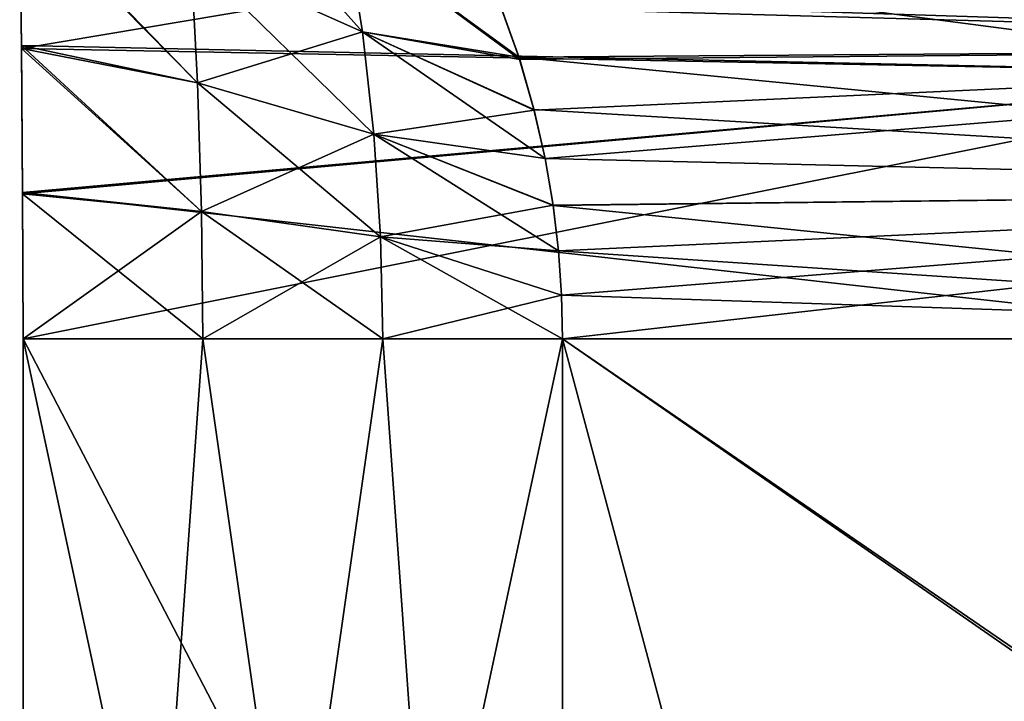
# Model space of a CAD drawing. Header units: inches. Extents: x -4.64 to 4.64, y -1.42 to 0.49.
# Tile 193 of 256: x -4.63 to -4.51, y -0.23 to -0.15. Entities that reach past the tile are written whole.
import ezdxf

# ---------------------------------------------------------------- set-up
doc = ezdxf.new("R2010")
doc.units = ezdxf.units.IN
doc.header["$LTSCALE"] = 65.185185
doc.header["$MEASUREMENT"] = 0
for name, color, linetype in [('28', 7, 'CONTINUOUS'), ('289', 7, 'CONTINUOUS'), ('29', 7, 'CONTINUOUS'), ('290', 7, 'CONTINUOUS'), ('291', 7, 'CONTINUOUS'), ('292', 7, 'CONTINUOUS'), ('30', 7, 'CONTINUOUS'), ('301', 7, 'CONTINUOUS'), ('302', 7, 'CONTINUOUS'), ('31', 7, 'CONTINUOUS'), ('45', 7, 'CONTINUOUS'), ('46', 7, 'CONTINUOUS')]:
    doc.layers.add(name, color=color, linetype=linetype)

msp = doc.modelspace()

# ---------------------------------------------------------------- linework, layer by layer
at = {"layer": '28', "color": 252, "linetype": 'Continuous', "true_color": 0x969696}
for points in [[(-4.39702, -0.15041, 8.12442), (-4.39095, -0.13434, 8.1305), (-4.56919, -0.14561, 8.29963), (-4.39702, -0.15041, 8.12442)], [(-4.56694, -0.15197, 8.29346), (-4.39702, -0.15041, 8.12442), (-4.56919, -0.14561, 8.29963), (-4.56694, -0.15197, 8.29346)], [(-4.56519, -0.15811, 8.28863), (-4.39702, -0.15041, 8.12442), (-4.56694, -0.15197, 8.29346), (-4.56519, -0.15811, 8.28863)], [(-4.56386, -0.16401, 8.28498), (-4.39702, -0.15041, 8.12442), (-4.56519, -0.15811, 8.28863), (-4.56386, -0.16401, 8.28498)], [(-4.40076, -0.16785, 8.12068), (-4.39702, -0.15041, 8.12442), (-4.56386, -0.16401, 8.28498), (-4.40076, -0.16785, 8.12068)], [(-4.56288, -0.16972, 8.28231), (-4.40076, -0.16785, 8.12068), (-4.56386, -0.16401, 8.28498), (-4.56288, -0.16972, 8.28231)], [(-4.56223, -0.17528, 8.28049), (-4.40076, -0.16785, 8.12068), (-4.56288, -0.16972, 8.28231), (-4.56223, -0.17528, 8.28049)], [(-4.56185, -0.18069, 8.27945), (-4.40076, -0.16785, 8.12068), (-4.56223, -0.17528, 8.28049), (-4.56185, -0.18069, 8.27945)], [(-4.56172, -0.186, 8.27911), (-4.40076, -0.16785, 8.12068), (-4.56185, -0.18069, 8.27945), (-4.56172, -0.186, 8.27911)], [(-4.40203, -0.186, 8.11942), (-4.40076, -0.16785, 8.12068), (-4.56172, -0.186, 8.27911), (-4.40203, -0.186, 8.11942)]]:
    msp.add_3dface(points, dxfattribs=at)
at = {"layer": '289', "color": 252, "linetype": 'Continuous', "true_color": 0x969696}
for points in [[(-4.39702, -0.15041, -8.12442), (-4.57256, -0.13793, -8.30889), (-4.39095, -0.13434, -8.1305), (-4.39702, -0.15041, -8.12442)], [(-4.56947, -0.14489, -8.30041), (-4.57256, -0.13793, -8.30889), (-4.39702, -0.15041, -8.12442), (-4.56947, -0.14489, -8.30041)], [(-4.56704, -0.15165, -8.29373), (-4.56947, -0.14489, -8.30041), (-4.39702, -0.15041, -8.12442), (-4.56704, -0.15165, -8.29373)], [(-4.40076, -0.16785, -8.12068), (-4.56704, -0.15165, -8.29373), (-4.39702, -0.15041, -8.12442), (-4.40076, -0.16785, -8.12068)], [(-4.56521, -0.15803, -8.28869), (-4.56704, -0.15165, -8.29373), (-4.40076, -0.16785, -8.12068), (-4.56521, -0.15803, -8.28869)], [(-4.56385, -0.16402, -8.28497), (-4.56521, -0.15803, -8.28869), (-4.40076, -0.16785, -8.12068), (-4.56385, -0.16402, -8.28497)], [(-4.56288, -0.16975, -8.2823), (-4.56385, -0.16402, -8.28497), (-4.40076, -0.16785, -8.12068), (-4.56288, -0.16975, -8.2823)], [(-4.40203, -0.186, -8.11942), (-4.56288, -0.16975, -8.2823), (-4.40076, -0.16785, -8.12068), (-4.40203, -0.186, -8.11942)], [(-4.56223, -0.17528, -8.28049), (-4.56288, -0.16975, -8.2823), (-4.40203, -0.186, -8.11942), (-4.56223, -0.17528, -8.28049)], [(-4.56185, -0.18067, -8.27945), (-4.56223, -0.17528, -8.28049), (-4.40203, -0.186, -8.11942), (-4.56185, -0.18067, -8.27945)], [(-4.56172, -0.186, -8.27911), (-4.56185, -0.18067, -8.27945), (-4.40203, -0.186, -8.11942), (-4.56172, -0.186, -8.27911)]]:
    msp.add_3dface(points, dxfattribs=at)
at = {"layer": '29', "color": 252, "linetype": 'Continuous', "true_color": 0x969696}
for points in [[(-4.40203, -0.186, 8.11942), (-4.56172, -0.186, 8.27911), (-4.47953, -0.243, 8.19692), (-4.40203, -0.186, 8.11942)], [(-4.47953, -0.243, 8.19692), (-4.56172, -0.186, 8.27911), (-4.56172, -0.493, 8.27911), (-4.47953, -0.243, 8.19692)]]:
    msp.add_3dface(points, dxfattribs=at)
at = {"layer": '290', "color": 252, "linetype": 'Continuous', "true_color": 0x969696}
for points in [[(-4.56172, -0.186, -8.27911), (-4.40203, -0.186, -8.11942), (-4.47868, -0.243, -8.19607), (-4.56172, -0.186, -8.27911)], [(-4.47953, -0.243, -8.19692), (-4.56172, -0.186, -8.27911), (-4.47868, -0.243, -8.19607), (-4.47953, -0.243, -8.19692)], [(-4.56172, -0.186, -8.27911), (-4.47953, -0.243, -8.19692), (-4.47953, -0.493, -8.19692), (-4.56172, -0.186, -8.27911)], [(-4.56172, -0.493, -8.27911), (-4.56172, -0.186, -8.27911), (-4.47953, -0.493, -8.19692), (-4.56172, -0.493, -8.27911)]]:
    msp.add_3dface(points, dxfattribs=at)
at = {"layer": '291', "color": 252, "linetype": 'Continuous', "true_color": 0x969696}
for points in [[(-4.62766, -0.15061, -8.21833), (-4.45986, -0.12238, -8.06159), (-4.62788, -0.1328, -8.22474), (-4.62766, -0.15061, -8.21833)], [(-4.46579, -0.1537, -8.05566), (-4.45986, -0.12238, -8.06159), (-4.62766, -0.15061, -8.21833), (-4.46579, -0.1537, -8.05566)], [(-4.62753, -0.16833, -8.21459), (-4.46579, -0.1537, -8.05566), (-4.62766, -0.15061, -8.21833), (-4.62753, -0.16833, -8.21459)], [(-4.62748, -0.186, -8.21335), (-4.46579, -0.1537, -8.05566), (-4.62753, -0.16833, -8.21459), (-4.62748, -0.186, -8.21335)], [(-4.46779, -0.186, -8.05366), (-4.46579, -0.1537, -8.05566), (-4.62748, -0.186, -8.21335), (-4.46779, -0.186, -8.05366)]]:
    msp.add_3dface(points, dxfattribs=at)
at = {"layer": '292', "color": 252, "linetype": 'Continuous', "true_color": 0x969696}
for points in [[(-4.46779, -0.186, -8.05366), (-4.62748, -0.186, -8.21335), (-4.62748, -0.493, -8.21335), (-4.46779, -0.186, -8.05366)], [(-4.46779, -0.493, -8.05366), (-4.46779, -0.186, -8.05366), (-4.62748, -0.493, -8.21335), (-4.46779, -0.493, -8.05366)]]:
    msp.add_3dface(points, dxfattribs=at)
at = {"layer": '30', "color": 252, "linetype": 'Continuous', "true_color": 0x969696}
for points in [[(-4.46579, -0.15369, 8.05566), (-4.62789, -0.1324, 8.22491), (-4.45986, -0.12239, 8.06159), (-4.46579, -0.15369, 8.05566)], [(-4.62766, -0.15026, 8.21843), (-4.62789, -0.1324, 8.22491), (-4.46579, -0.15369, 8.05566), (-4.62766, -0.15026, 8.21843)], [(-4.62753, -0.16816, 8.21461), (-4.62766, -0.15026, 8.21843), (-4.46579, -0.15369, 8.05566), (-4.62753, -0.16816, 8.21461)], [(-4.46779, -0.186, 8.05366), (-4.62753, -0.16816, 8.21461), (-4.46579, -0.15369, 8.05566), (-4.46779, -0.186, 8.05366)], [(-4.62748, -0.186, 8.21335), (-4.62753, -0.16816, 8.21461), (-4.46779, -0.186, 8.05366), (-4.62748, -0.186, 8.21335)]]:
    msp.add_3dface(points, dxfattribs=at)
at = {"layer": '301', "color": 252, "linetype": 'Continuous', "true_color": 0x969696}
for points in [[(-4.62748, -0.186, -8.21335), (-4.56172, -0.493, -8.27911), (-4.62748, -0.493, -8.21335), (-4.62748, -0.186, -8.21335)], [(-4.56172, -0.493, -8.27911), (-4.62748, -0.186, -8.21335), (-4.60557, -0.186, -8.23527), (-4.56172, -0.493, -8.27911)], [(-4.58362, -0.186, -8.25722), (-4.56172, -0.493, -8.27911), (-4.60557, -0.186, -8.23527), (-4.58362, -0.186, -8.25722)], [(-4.56172, -0.186, -8.27911), (-4.56172, -0.493, -8.27911), (-4.58362, -0.186, -8.25722), (-4.56172, -0.186, -8.27911)]]:
    msp.add_3dface(points, dxfattribs=at)
at = {"layer": '302', "color": 252, "linetype": 'Continuous', "true_color": 0x969696}
for points in [[(-4.60703, -0.13922, -8.24696), (-4.6082, -0.12388, -8.25627), (-4.58611, -0.14858, -8.26788), (-4.60703, -0.13922, -8.24696)], [(-4.58611, -0.14858, -8.26788), (-4.6082, -0.12388, -8.25627), (-4.58809, -0.13632, -8.27638), (-4.58611, -0.14858, -8.26788)], [(-4.62766, -0.15061, -8.21833), (-4.62788, -0.1328, -8.22474), (-4.60621, -0.15481, -8.2404), (-4.62766, -0.15061, -8.21833)], [(-4.60621, -0.15481, -8.2404), (-4.62788, -0.1328, -8.22474), (-4.60703, -0.13922, -8.24696), (-4.60621, -0.15481, -8.2404)], [(-4.56947, -0.14489, -8.30041), (-4.56704, -0.15165, -8.29373), (-4.58809, -0.13632, -8.27638), (-4.56947, -0.14489, -8.30041)], [(-4.56704, -0.15165, -8.29373), (-4.58611, -0.14858, -8.26788), (-4.58809, -0.13632, -8.27638), (-4.56704, -0.15165, -8.29373)], [(-4.60621, -0.15481, -8.2404), (-4.60703, -0.13922, -8.24696), (-4.58471, -0.16105, -8.26189), (-4.60621, -0.15481, -8.2404)], [(-4.58471, -0.16105, -8.26189), (-4.60703, -0.13922, -8.24696), (-4.58611, -0.14858, -8.26788), (-4.58471, -0.16105, -8.26189)], [(-4.56704, -0.15165, -8.29373), (-4.56521, -0.15803, -8.28869), (-4.58611, -0.14858, -8.26788), (-4.56704, -0.15165, -8.29373)], [(-4.56521, -0.15803, -8.28869), (-4.56385, -0.16402, -8.28497), (-4.58611, -0.14858, -8.26788), (-4.56521, -0.15803, -8.28869)], [(-4.56385, -0.16402, -8.28497), (-4.58471, -0.16105, -8.26189), (-4.58611, -0.14858, -8.26788), (-4.56385, -0.16402, -8.28497)], [(-4.62753, -0.16833, -8.21459), (-4.62766, -0.15061, -8.21833), (-4.60573, -0.17046, -8.23654), (-4.62753, -0.16833, -8.21459)], [(-4.60573, -0.17046, -8.23654), (-4.62766, -0.15061, -8.21833), (-4.60621, -0.15481, -8.2404), (-4.60573, -0.17046, -8.23654)], [(-4.60573, -0.17046, -8.23654), (-4.60621, -0.15481, -8.2404), (-4.58389, -0.17357, -8.25837), (-4.60573, -0.17046, -8.23654)], [(-4.58389, -0.17357, -8.25837), (-4.60621, -0.15481, -8.2404), (-4.58471, -0.16105, -8.26189), (-4.58389, -0.17357, -8.25837)], [(-4.56385, -0.16402, -8.28497), (-4.56288, -0.16975, -8.2823), (-4.58471, -0.16105, -8.26189), (-4.56385, -0.16402, -8.28497)], [(-4.56288, -0.16975, -8.2823), (-4.56223, -0.17528, -8.28049), (-4.58471, -0.16105, -8.26189), (-4.56288, -0.16975, -8.2823)], [(-4.56223, -0.17528, -8.28049), (-4.58389, -0.17357, -8.25837), (-4.58471, -0.16105, -8.26189), (-4.56223, -0.17528, -8.28049)], [(-4.62748, -0.186, -8.21335), (-4.62753, -0.16833, -8.21459), (-4.60557, -0.186, -8.23527), (-4.62748, -0.186, -8.21335)], [(-4.60557, -0.186, -8.23527), (-4.62753, -0.16833, -8.21459), (-4.60573, -0.17046, -8.23654), (-4.60557, -0.186, -8.23527)], [(-4.58362, -0.186, -8.25722), (-4.60557, -0.186, -8.23527), (-4.60573, -0.17046, -8.23654), (-4.58362, -0.186, -8.25722)], [(-4.58362, -0.186, -8.25722), (-4.60573, -0.17046, -8.23654), (-4.58389, -0.17357, -8.25837), (-4.58362, -0.186, -8.25722)], [(-4.56223, -0.17528, -8.28049), (-4.56185, -0.18067, -8.27945), (-4.58389, -0.17357, -8.25837), (-4.56223, -0.17528, -8.28049)], [(-4.56185, -0.18067, -8.27945), (-4.56172, -0.186, -8.27911), (-4.58389, -0.17357, -8.25837), (-4.56185, -0.18067, -8.27945)], [(-4.56172, -0.186, -8.27911), (-4.58362, -0.186, -8.25722), (-4.58389, -0.17357, -8.25837), (-4.56172, -0.186, -8.27911)]]:
    msp.add_3dface(points, dxfattribs=at)
at = {"layer": '31', "color": 252, "linetype": 'Continuous', "true_color": 0x969696}
for points in [[(-4.62748, -0.186, 8.21335), (-4.46779, -0.186, 8.05366), (-4.46779, -0.493, 8.05366), (-4.62748, -0.186, 8.21335)], [(-4.62748, -0.493, 8.21335), (-4.62748, -0.186, 8.21335), (-4.46779, -0.493, 8.05366), (-4.62748, -0.493, 8.21335)]]:
    msp.add_3dface(points, dxfattribs=at)
at = {"layer": '45', "color": 252, "linetype": 'Continuous', "true_color": 0x969696}
for points in [[(-4.56172, -0.493, 8.27911), (-4.56172, -0.186, 8.27911), (-4.62748, -0.493, 8.21335), (-4.56172, -0.493, 8.27911)], [(-4.62748, -0.493, 8.21335), (-4.56172, -0.186, 8.27911), (-4.58362, -0.186, 8.25722), (-4.62748, -0.493, 8.21335)], [(-4.62748, -0.186, 8.21335), (-4.62748, -0.493, 8.21335), (-4.60557, -0.186, 8.23527), (-4.62748, -0.186, 8.21335)], [(-4.60557, -0.186, 8.23527), (-4.62748, -0.493, 8.21335), (-4.58362, -0.186, 8.25722), (-4.60557, -0.186, 8.23527)]]:
    msp.add_3dface(points, dxfattribs=at)
at = {"layer": '46', "color": 252, "linetype": 'Continuous', "true_color": 0x969696}
for points in [[(-4.62789, -0.1324, 8.22491), (-4.62766, -0.15026, 8.21843), (-4.60621, -0.15481, 8.2404), (-4.62789, -0.1324, 8.22491)], [(-4.60703, -0.13922, 8.24696), (-4.62789, -0.1324, 8.22491), (-4.60621, -0.15481, 8.2404), (-4.60703, -0.13922, 8.24696)], [(-4.58809, -0.13632, 8.27638), (-4.60703, -0.13922, 8.24696), (-4.58611, -0.14858, 8.26788), (-4.58809, -0.13632, 8.27638)], [(-4.56694, -0.15197, 8.29346), (-4.56919, -0.14561, 8.29963), (-4.58809, -0.13632, 8.27638), (-4.56694, -0.15197, 8.29346)], [(-4.56694, -0.15197, 8.29346), (-4.58809, -0.13632, 8.27638), (-4.58611, -0.14858, 8.26788), (-4.56694, -0.15197, 8.29346)], [(-4.60703, -0.13922, 8.24696), (-4.60621, -0.15481, 8.2404), (-4.58611, -0.14858, 8.26788), (-4.60703, -0.13922, 8.24696)], [(-4.58611, -0.14858, 8.26788), (-4.60621, -0.15481, 8.2404), (-4.58471, -0.16105, 8.26189), (-4.58611, -0.14858, 8.26788)], [(-4.56519, -0.15811, 8.28863), (-4.56694, -0.15197, 8.29346), (-4.58611, -0.14858, 8.26788), (-4.56519, -0.15811, 8.28863)], [(-4.56519, -0.15811, 8.28863), (-4.58611, -0.14858, 8.26788), (-4.58471, -0.16105, 8.26189), (-4.56519, -0.15811, 8.28863)], [(-4.62766, -0.15026, 8.21843), (-4.62753, -0.16816, 8.21461), (-4.60573, -0.17046, 8.23654), (-4.62766, -0.15026, 8.21843)], [(-4.60621, -0.15481, 8.2404), (-4.62766, -0.15026, 8.21843), (-4.60573, -0.17046, 8.23654), (-4.60621, -0.15481, 8.2404)], [(-4.60621, -0.15481, 8.2404), (-4.60573, -0.17046, 8.23654), (-4.58471, -0.16105, 8.26189), (-4.60621, -0.15481, 8.2404)], [(-4.56386, -0.16401, 8.28498), (-4.56519, -0.15811, 8.28863), (-4.58471, -0.16105, 8.26189), (-4.56386, -0.16401, 8.28498)], [(-4.58471, -0.16105, 8.26189), (-4.60573, -0.17046, 8.23654), (-4.58389, -0.17357, 8.25837), (-4.58471, -0.16105, 8.26189)], [(-4.56288, -0.16972, 8.28231), (-4.56386, -0.16401, 8.28498), (-4.58471, -0.16105, 8.26189), (-4.56288, -0.16972, 8.28231)], [(-4.56288, -0.16972, 8.28231), (-4.58471, -0.16105, 8.26189), (-4.58389, -0.17357, 8.25837), (-4.56288, -0.16972, 8.28231)], [(-4.62753, -0.16816, 8.21461), (-4.62748, -0.186, 8.21335), (-4.60573, -0.17046, 8.23654), (-4.62753, -0.16816, 8.21461)], [(-4.56223, -0.17528, 8.28049), (-4.56288, -0.16972, 8.28231), (-4.58389, -0.17357, 8.25837), (-4.56223, -0.17528, 8.28049)], [(-4.62748, -0.186, 8.21335), (-4.60557, -0.186, 8.23527), (-4.60573, -0.17046, 8.23654), (-4.62748, -0.186, 8.21335)], [(-4.60573, -0.17046, 8.23654), (-4.60557, -0.186, 8.23527), (-4.58389, -0.17357, 8.25837), (-4.60573, -0.17046, 8.23654)], [(-4.60557, -0.186, 8.23527), (-4.58362, -0.186, 8.25722), (-4.58389, -0.17357, 8.25837), (-4.60557, -0.186, 8.23527)], [(-4.56185, -0.18069, 8.27945), (-4.56223, -0.17528, 8.28049), (-4.58389, -0.17357, 8.25837), (-4.56185, -0.18069, 8.27945)], [(-4.58362, -0.186, 8.25722), (-4.56185, -0.18069, 8.27945), (-4.58389, -0.17357, 8.25837), (-4.58362, -0.186, 8.25722)], [(-4.56172, -0.186, 8.27911), (-4.56185, -0.18069, 8.27945), (-4.58362, -0.186, 8.25722), (-4.56172, -0.186, 8.27911)]]:
    msp.add_3dface(points, dxfattribs=at)

doc.saveas('drawing.dxf')
